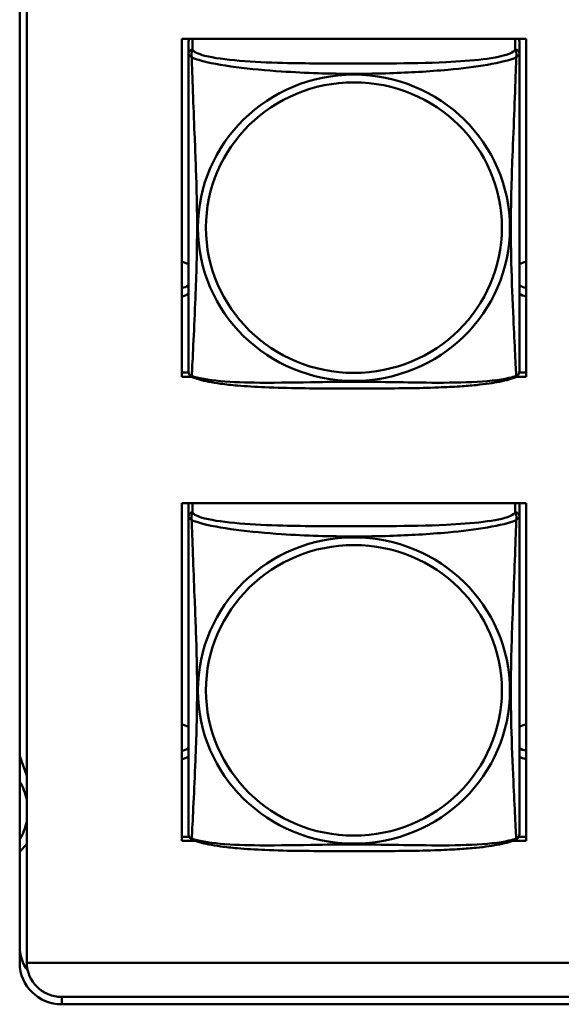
# Model space of a CAD drawing. Header units: inches. Extents: x 0.8 to 72.9, y -5.1 to 48.7.
# Tile 141 of 237: x 53.566 to 54.339, y 8.166 to 9.573. Entities that reach past the tile are written whole.
import ezdxf

# ---------------------------------------------------------------- set-up
doc = ezdxf.new("R2010")
doc.units = ezdxf.units.IN
doc.header["$MEASUREMENT"] = 0
doc.layers.add('Visible Edges(ROSSANSI)', color=7, linetype='Continuous', lineweight=50)
doc.layers.add('Visible Tangent Edges(ROSSANSI)', color=7, linetype='Continuous', lineweight=50)

msp = doc.modelspace()

# ---------------------------------------------------------------- linework, layer by layer
at = {"layer": 'Visible Edges(ROSSANSI)'}
for p, q in [((53.5656, 8.2253), (53.5656, 13.1784)), ((53.5756, 13.1788), (53.5756, 8.2257)), ((53.7971, 9.0625), (53.7971, 9.545)), ((53.7971, 9.545), (54.2886, 9.545)), ((53.8066, 9.5418), (53.8066, 9.5241)), ((54.2791, 9.5241), (54.2791, 9.5418)), ((54.2886, 9.545), (54.2886, 9.0625)), ((53.7971, 9.0685), (53.8069, 9.0685)), ((53.8119, 9.0625), (53.7971, 9.0625)), ((54.2886, 9.0625), (54.2737, 9.0625)), ((54.2788, 9.0685), (54.2886, 9.0685)), ((53.7971, 8.3997), (53.7971, 8.8823)), ((53.7971, 8.8823), (54.2886, 8.8823)), ((53.8066, 8.881), (53.8066, 8.8633)), ((54.2791, 8.8633), (54.2791, 8.881)), ((54.2886, 8.8823), (54.2886, 8.3997)), ((53.5756, 8.4927), (53.5656, 8.5207)), ((53.5656, 8.384), (53.5756, 8.3954)), ((53.7971, 8.4058), (53.8075, 8.4058)), ((53.8165, 8.3997), (53.7971, 8.3997)), ((54.2886, 8.3997), (54.2692, 8.3997)), ((54.2782, 8.4058), (54.2886, 8.4058)), ((53.5756, 8.2257), (66.2455, 8.2257)), ((66.2833, 8.177), (53.6256, 8.177)), ((66.2833, 8.1664), (53.6256, 8.1664))]:
    msp.add_line(p, q, dxfattribs=at)
for centre, start, end in [((53.8204, 9.0711), 180, 189.1496), ((54.2653, 9.0711), 350.8504, 360), ((53.8204, 8.4104), 180, 189.1496), ((54.2653, 8.4104), 350.8504, 360)]:
    msp.add_arc(centre, 0.0138, start, end, dxfattribs=at)
for centre, major_axis, start_param, end_param in [((53.8125, 9.5418), (-0.00591, 0), 5.690488, 6.283185), ((54.2732, 9.5418), (0.00591, 0), 0, 0.592697), ((53.7931, 9.2021), (0.0255, 0), 1.012755, 1.414242), ((54.2931, 9.2021), (0.0255, 0), 1.749315, 2.154575), ((53.7931, 9.2141), (0.0255, 0), 4.868944, 5.27043), ((54.2931, 9.2141), (0.0255, 0), 4.12861, 4.533871), ((53.7931, 9.2021), (-0.0255, 0), 1.727351, 2.128837), ((54.2931, 9.2021), (-0.0255, 0), 0.987017, 1.392278), ((53.8125, 8.881), (-0.00591, 0), 6.061439, 6.283185), ((54.2732, 8.881), (0.00591, 0), 0, 0.221746), ((53.7931, 8.5413), (0.0255, 0), 1.012755, 1.414242), ((54.2931, 8.5413), (0.0255, 0), 1.749315, 2.154575), ((53.7931, 8.5533), (0.0255, 0), 4.868944, 5.27043), ((54.2931, 8.5533), (0.0255, 0), 4.12861, 4.533871), ((53.7931, 8.5413), (-0.0255, 0), 1.727351, 2.128837), ((54.2931, 8.5413), (-0.0255, 0), 0.987017, 1.392278), ((53.4941, 8.4432), (0.083, 0), 0.194235, 0.534126), ((53.4941, 8.4432), (0.083, 0), 5.749059, 6.088951), ((53.6256, 8.2491), (-0.06, 0), 0, 0.626916), ((53.6256, 8.2253), (-0.06, 0), 0, 1.570796), ((53.6256, 8.2261), (-0.05, 0), 0.007739, 1.570796)]:
    msp.add_ellipse(centre, major_axis=major_axis, ratio=0.981793, start_param=start_param, end_param=end_param, dxfattribs=at)
for points, knots in [([(53.8066, 9.5241), (53.8066, 9.5215), (53.8066, 9.5169), (53.8066, 9.5108), (53.8066, 9.4995), (53.8066, 9.4831), (53.8066, 9.4653), (53.8066, 9.4474), (53.8066, 9.4282), (53.8066, 9.4091), (53.8066, 9.382), (53.8066, 9.3548), (53.8066, 9.328), (53.8066, 9.3113), (53.8066, 9.2946), (53.8066, 9.278), (53.8066, 9.2448), (53.8066, 9.2116), (53.8066, 9.1794), (53.8066, 9.1392), (53.8066, 9.0988), (53.8066, 9.0802), (53.8066, 9.0744), (53.8066, 9.0712), (53.8066, 9.0711)], [0.325731, 0.325731, 0.325731, 0.325731, 0.404774, 0.404774, 0.404774, 0.550532, 0.550532, 0.550532, 0.69629, 0.69629, 0.69629, 0.902598, 0.902598, 0.902598, 1.03154, 1.03154, 1.03154, 1.289425, 1.289425, 1.289425, 1.610774, 1.610774, 1.610774, 1.710218, 1.710218, 1.710218, 1.710218]), ([(54.2791, 9.0711), (54.2791, 9.0711), (54.2791, 9.072), (54.2791, 9.0737), (54.2791, 9.0784), (54.2791, 9.0893), (54.2791, 9.1031), (54.2791, 9.1169), (54.2791, 9.1335), (54.2791, 9.1509), (54.2791, 9.1756), (54.2791, 9.2019), (54.2791, 9.2283), (54.2791, 9.2448), (54.2791, 9.2614), (54.2791, 9.278), (54.2791, 9.3112), (54.2791, 9.3445), (54.2791, 9.3785), (54.2791, 9.4208), (54.2791, 9.4666), (54.2791, 9.4982), (54.2791, 9.5106), (54.2791, 9.52), (54.2791, 9.5241)], [0.352862, 0.352862, 0.352862, 0.352862, 0.404774, 0.404774, 0.404774, 0.550532, 0.550532, 0.550532, 0.69629, 0.69629, 0.69629, 0.902598, 0.902598, 0.902598, 1.03154, 1.03154, 1.03154, 1.289425, 1.289425, 1.289425, 1.610774, 1.610774, 1.610774, 1.73735, 1.73735, 1.73735, 1.73735]), ([(53.8108, 9.063), (53.8103, 9.0633), (53.8097, 9.0637), (53.8088, 9.0645), (53.8084, 9.065), (53.8078, 9.0659), (53.8076, 9.0663), (53.8072, 9.0671), (53.8071, 9.0675), (53.8069, 9.0683), (53.8068, 9.0686), (53.8068, 9.0689)], [0.02273771, 0.02273771, 0.02273771, 0.02273771, 0.02954865, 0.02954865, 0.03635958, 0.03635958, 0.04317052, 0.04317052, 0.04998146, 0.04998146, 0.0567924, 0.0567924, 0.0567924, 0.0567924]), ([(54.2749, 9.063), (54.2715, 9.0613), (54.268, 9.06), (54.26, 9.0576), (54.2555, 9.0565), (54.246, 9.0546), (54.241, 9.0538), (54.2299, 9.0522), (54.2237, 9.0515), (54.2098, 9.0501), (54.202, 9.0494), (54.1842, 9.0483), (54.174, 9.0478), (54.1491, 9.0468), (54.1344, 9.0465), (54.1027, 9.046), (54.0857, 9.0459), (54.0517, 9.0458), (54.0347, 9.0458), (54.0007, 9.0459), (53.9836, 9.046), (53.9496, 9.0465), (53.9325, 9.0469), (53.9022, 9.0482), (53.8891, 9.049), (53.8681, 9.0508), (53.8601, 9.0517), (53.8465, 9.0535), (53.8408, 9.0544), (53.8307, 9.0564), (53.8263, 9.0574), (53.818, 9.0598), (53.8143, 9.0612), (53.8108, 9.063)], [-1.678204, -1.678204, -1.678204, -1.678204, -1.629815, -1.629815, -1.580861, -1.580861, -1.532583, -1.532583, -1.479316, -1.479316, -1.416961, -1.416961, -1.337799, -1.337799, -1.226353, -1.226353, -1.09702, -1.09702, -0.967687, -0.967687, -0.838354, -0.838354, -0.709022, -0.709022, -0.60577, -0.60577, -0.53827, -0.53827, -0.483941, -0.483941, -0.435529, -0.435529, -0.384876, -0.384876, -0.384876, -0.384876]), ([(54.2749, 9.063), (54.2754, 9.0633), (54.2759, 9.0637), (54.2768, 9.0645), (54.2772, 9.065), (54.2778, 9.0659), (54.2781, 9.0663), (54.2784, 9.0671), (54.2786, 9.0675), (54.2788, 9.0683), (54.2788, 9.0686), (54.2789, 9.0689)], [0.02273771, 0.02273771, 0.02273771, 0.02273771, 0.02954865, 0.02954865, 0.03635958, 0.03635958, 0.04317052, 0.04317052, 0.04998146, 0.04998146, 0.0567924, 0.0567924, 0.0567924, 0.0567924]), ([(53.8066, 8.8633), (53.8066, 8.8608), (53.8066, 8.8561), (53.8066, 8.85), (53.8066, 8.8388), (53.8066, 8.8224), (53.8066, 8.8045), (53.8066, 8.7867), (53.8066, 8.7675), (53.8066, 8.7483), (53.8066, 8.7212), (53.8066, 8.694), (53.8066, 8.6672), (53.8066, 8.6505), (53.8066, 8.6339), (53.8066, 8.6173), (53.8066, 8.584), (53.8066, 8.5508), (53.8066, 8.5186), (53.8066, 8.4785), (53.8066, 8.438), (53.8066, 8.4194), (53.8066, 8.4136), (53.8066, 8.4104), (53.8066, 8.4104)], [0.325731, 0.325731, 0.325731, 0.325731, 0.404774, 0.404774, 0.404774, 0.550532, 0.550532, 0.550532, 0.69629, 0.69629, 0.69629, 0.902598, 0.902598, 0.902598, 1.03154, 1.03154, 1.03154, 1.289425, 1.289425, 1.289425, 1.610774, 1.610774, 1.610774, 1.710218, 1.710218, 1.710218, 1.710218]), ([(54.2791, 8.4104), (54.2791, 8.4104), (54.2791, 8.4113), (54.2791, 8.4129), (54.2791, 8.4176), (54.2791, 8.4285), (54.2791, 8.4424), (54.2791, 8.4562), (54.2791, 8.4728), (54.2791, 8.4902), (54.2791, 8.5148), (54.2791, 8.5412), (54.2791, 8.5676), (54.2791, 8.5841), (54.2791, 8.6006), (54.2791, 8.6173), (54.2791, 8.6505), (54.2791, 8.6838), (54.2791, 8.7177), (54.2791, 8.7601), (54.2791, 8.8059), (54.2791, 8.8374), (54.2791, 8.8499), (54.2791, 8.8593), (54.2791, 8.8633)], [0.352862, 0.352862, 0.352862, 0.352862, 0.404774, 0.404774, 0.404774, 0.550532, 0.550532, 0.550532, 0.69629, 0.69629, 0.69629, 0.902598, 0.902598, 0.902598, 1.03154, 1.03154, 1.03154, 1.289425, 1.289425, 1.289425, 1.610774, 1.610774, 1.610774, 1.73735, 1.73735, 1.73735, 1.73735]), ([(53.8108, 8.4023), (53.8103, 8.4026), (53.8097, 8.4029), (53.8088, 8.4038), (53.8084, 8.4042), (53.8078, 8.4051), (53.8076, 8.4056), (53.8072, 8.4064), (53.8071, 8.4068), (53.8069, 8.4075), (53.8068, 8.4079), (53.8068, 8.4082)], [0.02273771, 0.02273771, 0.02273771, 0.02273771, 0.02954865, 0.02954865, 0.03635958, 0.03635958, 0.04317052, 0.04317052, 0.04998146, 0.04998146, 0.0567924, 0.0567924, 0.0567924, 0.0567924]), ([(54.2749, 8.4023), (54.2715, 8.4005), (54.268, 8.3992), (54.26, 8.3968), (54.2555, 8.3958), (54.246, 8.3939), (54.241, 8.393), (54.2299, 8.3914), (54.2237, 8.3907), (54.2098, 8.3893), (54.202, 8.3887), (54.1842, 8.3875), (54.174, 8.387), (54.1491, 8.3861), (54.1344, 8.3857), (54.1027, 8.3853), (54.0857, 8.3852), (54.0517, 8.3851), (54.0347, 8.3851), (54.0007, 8.3852), (53.9836, 8.3853), (53.9496, 8.3857), (53.9325, 8.3861), (53.9022, 8.3874), (53.8891, 8.3882), (53.8681, 8.39), (53.8601, 8.3909), (53.8465, 8.3927), (53.8408, 8.3937), (53.8307, 8.3956), (53.8263, 8.3967), (53.818, 8.3991), (53.8143, 8.4004), (53.8108, 8.4023)], [-1.678204, -1.678204, -1.678204, -1.678204, -1.629815, -1.629815, -1.580861, -1.580861, -1.532583, -1.532583, -1.479316, -1.479316, -1.416961, -1.416961, -1.337799, -1.337799, -1.226353, -1.226353, -1.09702, -1.09702, -0.967687, -0.967687, -0.838354, -0.838354, -0.709022, -0.709022, -0.60577, -0.60577, -0.53827, -0.53827, -0.483941, -0.483941, -0.435529, -0.435529, -0.384876, -0.384876, -0.384876, -0.384876]), ([(54.2749, 8.4023), (54.2754, 8.4026), (54.2759, 8.4029), (54.2768, 8.4038), (54.2772, 8.4042), (54.2778, 8.4051), (54.2781, 8.4056), (54.2784, 8.4064), (54.2786, 8.4068), (54.2788, 8.4075), (54.2788, 8.4079), (54.2789, 8.4082)], [0.02273771, 0.02273771, 0.02273771, 0.02273771, 0.02954865, 0.02954865, 0.03635958, 0.03635958, 0.04317052, 0.04317052, 0.04998146, 0.04998146, 0.0567924, 0.0567924, 0.0567924, 0.0567924])]:
    msp.add_open_spline(points, degree=3, knots=knots, dxfattribs=at)
at = {"layer": 'Visible Tangent Edges(ROSSANSI)'}
for p, q in [((53.8125, 9.5299), (53.8125, 9.545)), ((54.2732, 9.545), (54.2732, 9.5299)), ((53.8125, 8.8691), (53.8125, 8.8823)), ((54.2732, 8.8823), (54.2732, 8.8691)), ((53.6256, 8.1664), (53.6256, 8.177))]:
    msp.add_line(p, q, dxfattribs=at)
for centre, major_axis, start_param, end_param in [((53.8125, 9.5241), (-0.00591, 0), 4.712389, 6.283185), ((54.2732, 9.5241), (0.00591, 0), 0, 1.570796), ((53.8125, 8.8633), (-0.00591, 0), 4.712389, 6.283185), ((54.2732, 8.8633), (0.00591, 0), 0, 1.570796)]:
    msp.add_ellipse(centre, major_axis=major_axis, ratio=0.981793, start_param=start_param, end_param=end_param, dxfattribs=at)
for centre, major_axis in [((54.0428, 9.2754), (-0.2227, 0)), ((54.0428, 9.2756), (-0.2113, 0)), ((54.0428, 8.6146), (-0.2227, 0)), ((54.0428, 8.6148), (-0.2113, 0))]:
    msp.add_ellipse(centre, major_axis=major_axis, ratio=0.981793, dxfattribs=at)
for points, knots in [([(53.8066, 9.5241), (53.8066, 9.5238), (53.8066, 9.5235), (53.8067, 9.5231), (53.8067, 9.5229), (53.8069, 9.5226), (53.8069, 9.5225), (53.8071, 9.5223), (53.8071, 9.5222), (53.8074, 9.522), (53.8075, 9.5218), (53.8081, 9.5212), (53.8086, 9.5208), (53.8098, 9.5199), (53.8104, 9.5194), (53.8112, 9.5188)], [-0.0844808, -0.0844808, -0.0844808, -0.0844808, -0.06943799, -0.06943799, -0.05587828, -0.05587828, -0.04740346, -0.04740346, -0.04210669, -0.04210669, -0.03151317, -0.03151317, -0.01456352, -0.01456352, 0.00026741, 0.00026741, 0.00026741, 0.00026741]), ([(53.8112, 9.5188), (53.8109, 9.5199), (53.8108, 9.521), (53.8108, 9.5229), (53.8108, 9.5239), (53.811, 9.5252), (53.8111, 9.5256), (53.8112, 9.5263), (53.8113, 9.5265), (53.8115, 9.527), (53.8116, 9.5272), (53.8118, 9.528), (53.812, 9.5283), (53.8123, 9.5291), (53.8124, 9.5295), (53.8125, 9.5299)], [-0.00026741, -0.00026741, -0.00026741, -0.00026741, 0.01456352, 0.01456352, 0.03151317, 0.03151317, 0.04210669, 0.04210669, 0.04740346, 0.04740346, 0.05587828, 0.05587828, 0.06943799, 0.06943799, 0.0844808, 0.0844808, 0.0844808, 0.0844808]), ([(54.2732, 9.5299), (54.2726, 9.5279), (54.2698, 9.5259), (54.2654, 9.5242), (54.2573, 9.5209), (54.2434, 9.5181), (54.2273, 9.5161), (54.2111, 9.5141), (54.1929, 9.5128), (54.1743, 9.5119), (54.148, 9.5107), (54.1207, 9.5103), (54.0936, 9.5101), (54.0767, 9.51), (54.0598, 9.5099), (54.0428, 9.5099), (54.009, 9.5099), (53.9751, 9.51), (53.9414, 9.5108), (53.8994, 9.5119), (53.8555, 9.5146), (53.8299, 9.5211), (53.8199, 9.5236), (53.8135, 9.5267), (53.8125, 9.5299)], [0.325731, 0.325731, 0.325731, 0.325731, 0.404774, 0.404774, 0.404774, 0.550532, 0.550532, 0.550532, 0.69629, 0.69629, 0.69629, 0.902598, 0.902598, 0.902598, 1.03154, 1.03154, 1.03154, 1.289425, 1.289425, 1.289425, 1.610774, 1.610774, 1.610774, 1.73735, 1.73735, 1.73735, 1.73735]), ([(54.2732, 9.5299), (54.2732, 9.5295), (54.2734, 9.5291), (54.2737, 9.5283), (54.2738, 9.528), (54.2741, 9.5272), (54.2742, 9.527), (54.2744, 9.5265), (54.2744, 9.5263), (54.2746, 9.5256), (54.2747, 9.5252), (54.2749, 9.5239), (54.2749, 9.5229), (54.2748, 9.521), (54.2747, 9.5199), (54.2745, 9.5188)], [-0.0844808, -0.0844808, -0.0844808, -0.0844808, -0.06943799, -0.06943799, -0.05587828, -0.05587828, -0.04740346, -0.04740346, -0.04210669, -0.04210669, -0.03151317, -0.03151317, -0.01456352, -0.01456352, 0.00026741, 0.00026741, 0.00026741, 0.00026741]), ([(54.2745, 9.5188), (54.2753, 9.5194), (54.2759, 9.5199), (54.2771, 9.5208), (54.2775, 9.5212), (54.2781, 9.5218), (54.2783, 9.522), (54.2785, 9.5222), (54.2786, 9.5223), (54.2787, 9.5225), (54.2788, 9.5226), (54.279, 9.5229), (54.279, 9.5231), (54.2791, 9.5235), (54.2791, 9.5238), (54.2791, 9.5241)], [-0.00026741, -0.00026741, -0.00026741, -0.00026741, 0.01456352, 0.01456352, 0.03151317, 0.03151317, 0.04210669, 0.04210669, 0.04740346, 0.04740346, 0.05587828, 0.05587828, 0.06943799, 0.06943799, 0.0844808, 0.0844808, 0.0844808, 0.0844808]), ([(53.8112, 9.0639), (53.8113, 9.0655), (53.8114, 9.0678), (53.8116, 9.0706), (53.8126, 9.0905), (53.8148, 9.1336), (53.8165, 9.1751), (53.8178, 9.2084), (53.8188, 9.2419), (53.8188, 9.2754), (53.8188, 9.2921), (53.8186, 9.3089), (53.8182, 9.3259), (53.8175, 9.3531), (53.8164, 9.3812), (53.8152, 9.4097), (53.8144, 9.4299), (53.8135, 9.4504), (53.8128, 9.4696), (53.8121, 9.4887), (53.8115, 9.5065), (53.8112, 9.5188)], [-1.657319, -1.657319, -1.657319, -1.657319, -1.610774, -1.610774, -1.610774, -1.289425, -1.289425, -1.289425, -1.03154, -1.03154, -1.03154, -0.902598, -0.902598, -0.902598, -0.69629, -0.69629, -0.69629, -0.550532, -0.550532, -0.550532, -0.405761, -0.405761, -0.405761, -0.405761]), ([(53.8112, 9.5188), (53.814, 9.5175), (53.8175, 9.5162), (53.8215, 9.515), (53.8491, 9.5067), (53.8961, 9.5016), (53.9396, 9.4987), (53.9746, 9.4963), (54.0088, 9.4953), (54.0428, 9.4953), (54.0599, 9.4953), (54.0769, 9.4956), (54.0941, 9.4961), (54.1216, 9.497), (54.1497, 9.4986), (54.1774, 9.5011), (54.1969, 9.5029), (54.2163, 9.5052), (54.2336, 9.5082), (54.2507, 9.5112), (54.2657, 9.5148), (54.2745, 9.5188)], [-1.657319, -1.657319, -1.657319, -1.657319, -1.610774, -1.610774, -1.610774, -1.289425, -1.289425, -1.289425, -1.03154, -1.03154, -1.03154, -0.902598, -0.902598, -0.902598, -0.69629, -0.69629, -0.69629, -0.550532, -0.550532, -0.550532, -0.405761, -0.405761, -0.405761, -0.405761]), ([(54.2745, 9.5188), (54.2744, 9.5148), (54.2743, 9.5103), (54.2741, 9.5053), (54.273, 9.4709), (54.2709, 9.4217), (54.2692, 9.3778), (54.2678, 9.3425), (54.2668, 9.3089), (54.2668, 9.2754), (54.2668, 9.2587), (54.2671, 9.242), (54.2675, 9.2252), (54.2682, 9.1985), (54.2693, 9.1713), (54.2705, 9.1455), (54.2713, 9.1273), (54.2722, 9.1098), (54.2729, 9.0951), (54.2736, 9.0805), (54.2742, 9.0689), (54.2745, 9.0639)], [-1.657319, -1.657319, -1.657319, -1.657319, -1.610774, -1.610774, -1.610774, -1.289425, -1.289425, -1.289425, -1.03154, -1.03154, -1.03154, -0.902598, -0.902598, -0.902598, -0.69629, -0.69629, -0.69629, -0.550532, -0.550532, -0.550532, -0.405761, -0.405761, -0.405761, -0.405761]), ([(53.8112, 9.0639), (53.8104, 9.0641), (53.8098, 9.0643), (53.8086, 9.0651), (53.8081, 9.0656), (53.8075, 9.0665), (53.8074, 9.0669), (53.8071, 9.0675), (53.8071, 9.0677), (53.8069, 9.0682), (53.8069, 9.0685), (53.8068, 9.0689), (53.8068, 9.0689), (53.8068, 9.0689)], [-0.00026741, -0.00026741, -0.00026741, -0.00026741, 0.01456352, 0.01456352, 0.03151317, 0.03151317, 0.04210669, 0.04210669, 0.04740346, 0.04740346, 0.05587828, 0.05587828, 0.0567924, 0.0567924, 0.0567924, 0.0567924]), ([(53.8108, 9.063), (53.8108, 9.063), (53.8108, 9.0631), (53.8108, 9.0633), (53.8109, 9.0635), (53.8112, 9.0639)], [-0.02273771, -0.02273771, -0.02273771, -0.02273771, -0.01456352, -0.01456352, 0.00026741, 0.00026741, 0.00026741, 0.00026741]), ([(54.2745, 9.0639), (54.2717, 9.0628), (54.2682, 9.0618), (54.2642, 9.0609), (54.2366, 9.0547), (54.1895, 9.0538), (54.146, 9.0542), (54.1111, 9.0546), (54.0769, 9.0555), (54.0428, 9.0555), (54.0258, 9.0555), (54.0088, 9.0553), (53.9916, 9.055), (53.9641, 9.0546), (53.936, 9.0539), (53.9083, 9.0541), (53.8887, 9.0543), (53.8694, 9.055), (53.8521, 9.0565), (53.8349, 9.0581), (53.82, 9.0605), (53.8112, 9.0639)], [-1.657319, -1.657319, -1.657319, -1.657319, -1.610774, -1.610774, -1.610774, -1.289425, -1.289425, -1.289425, -1.03154, -1.03154, -1.03154, -0.902598, -0.902598, -0.902598, -0.69629, -0.69629, -0.69629, -0.550532, -0.550532, -0.550532, -0.405761, -0.405761, -0.405761, -0.405761]), ([(54.2789, 9.0689), (54.2789, 9.0689), (54.2789, 9.0689), (54.2788, 9.0685), (54.2787, 9.0682), (54.2786, 9.0677), (54.2785, 9.0675), (54.2783, 9.0669), (54.2781, 9.0665), (54.2775, 9.0656), (54.2771, 9.0651), (54.2759, 9.0643), (54.2753, 9.0641), (54.2745, 9.0639)], [-0.0567924, -0.0567924, -0.0567924, -0.0567924, -0.05587828, -0.05587828, -0.04740346, -0.04740346, -0.04210669, -0.04210669, -0.03151317, -0.03151317, -0.01456352, -0.01456352, 0.00026741, 0.00026741, 0.00026741, 0.00026741]), ([(54.2745, 9.0639), (54.2747, 9.0635), (54.2748, 9.0633), (54.2749, 9.0631), (54.2749, 9.063), (54.2749, 9.063)], [-0.00026741, -0.00026741, -0.00026741, -0.00026741, 0.01456352, 0.01456352, 0.02273771, 0.02273771, 0.02273771, 0.02273771]), ([(53.8066, 8.8633), (53.8066, 8.863), (53.8066, 8.8628), (53.8067, 8.8624), (53.8067, 8.8622), (53.8069, 8.8619), (53.8069, 8.8618), (53.8071, 8.8616), (53.8071, 8.8615), (53.8074, 8.8612), (53.8075, 8.861), (53.8081, 8.8605), (53.8086, 8.8601), (53.8098, 8.8591), (53.8104, 8.8586), (53.8112, 8.858)], [-0.0844808, -0.0844808, -0.0844808, -0.0844808, -0.06943799, -0.06943799, -0.05587828, -0.05587828, -0.04740346, -0.04740346, -0.04210669, -0.04210669, -0.03151317, -0.03151317, -0.01456352, -0.01456352, 0.00026741, 0.00026741, 0.00026741, 0.00026741]), ([(53.8112, 8.858), (53.8109, 8.8592), (53.8108, 8.8602), (53.8108, 8.8622), (53.8108, 8.8631), (53.811, 8.8644), (53.8111, 8.8649), (53.8112, 8.8655), (53.8113, 8.8657), (53.8115, 8.8662), (53.8116, 8.8665), (53.8118, 8.8672), (53.812, 8.8676), (53.8123, 8.8684), (53.8124, 8.8688), (53.8125, 8.8691)], [-0.00026741, -0.00026741, -0.00026741, -0.00026741, 0.01456352, 0.01456352, 0.03151317, 0.03151317, 0.04210669, 0.04210669, 0.04740346, 0.04740346, 0.05587828, 0.05587828, 0.06943799, 0.06943799, 0.0844808, 0.0844808, 0.0844808, 0.0844808]), ([(54.2732, 8.8691), (54.2726, 8.8672), (54.2698, 8.8652), (54.2654, 8.8634), (54.2573, 8.8601), (54.2434, 8.8574), (54.2273, 8.8554), (54.2111, 8.8534), (54.1929, 8.852), (54.1743, 8.8512), (54.148, 8.8499), (54.1207, 8.8495), (54.0936, 8.8493), (54.0767, 8.8492), (54.0598, 8.8492), (54.0428, 8.8492), (54.009, 8.8492), (53.9751, 8.8492), (53.9414, 8.8501), (53.8994, 8.8512), (53.8555, 8.8539), (53.8299, 8.8603), (53.8199, 8.8629), (53.8135, 8.866), (53.8125, 8.8691)], [0.325731, 0.325731, 0.325731, 0.325731, 0.404774, 0.404774, 0.404774, 0.550532, 0.550532, 0.550532, 0.69629, 0.69629, 0.69629, 0.902598, 0.902598, 0.902598, 1.03154, 1.03154, 1.03154, 1.289425, 1.289425, 1.289425, 1.610774, 1.610774, 1.610774, 1.73735, 1.73735, 1.73735, 1.73735]), ([(54.2732, 8.8691), (54.2732, 8.8688), (54.2734, 8.8684), (54.2737, 8.8676), (54.2738, 8.8672), (54.2741, 8.8665), (54.2742, 8.8662), (54.2744, 8.8657), (54.2744, 8.8655), (54.2746, 8.8649), (54.2747, 8.8644), (54.2749, 8.8631), (54.2749, 8.8622), (54.2748, 8.8602), (54.2747, 8.8592), (54.2745, 8.858)], [-0.0844808, -0.0844808, -0.0844808, -0.0844808, -0.06943799, -0.06943799, -0.05587828, -0.05587828, -0.04740346, -0.04740346, -0.04210669, -0.04210669, -0.03151317, -0.03151317, -0.01456352, -0.01456352, 0.00026741, 0.00026741, 0.00026741, 0.00026741]), ([(54.2745, 8.858), (54.2753, 8.8586), (54.2759, 8.8591), (54.2771, 8.8601), (54.2775, 8.8605), (54.2781, 8.861), (54.2783, 8.8612), (54.2785, 8.8615), (54.2786, 8.8616), (54.2787, 8.8618), (54.2788, 8.8619), (54.279, 8.8622), (54.279, 8.8624), (54.2791, 8.8628), (54.2791, 8.863), (54.2791, 8.8633)], [-0.00026741, -0.00026741, -0.00026741, -0.00026741, 0.01456352, 0.01456352, 0.03151317, 0.03151317, 0.04210669, 0.04210669, 0.04740346, 0.04740346, 0.05587828, 0.05587828, 0.06943799, 0.06943799, 0.0844808, 0.0844808, 0.0844808, 0.0844808]), ([(53.8112, 8.4031), (53.8113, 8.4047), (53.8114, 8.407), (53.8116, 8.4099), (53.8126, 8.4297), (53.8148, 8.4729), (53.8165, 8.5144), (53.8178, 8.5477), (53.8188, 8.5812), (53.8188, 8.6147), (53.8188, 8.6314), (53.8186, 8.6482), (53.8182, 8.6652), (53.8175, 8.6924), (53.8164, 8.7204), (53.8152, 8.749), (53.8144, 8.7692), (53.8135, 8.7897), (53.8128, 8.8089), (53.8121, 8.828), (53.8115, 8.8457), (53.8112, 8.858)], [-1.657319, -1.657319, -1.657319, -1.657319, -1.610774, -1.610774, -1.610774, -1.289425, -1.289425, -1.289425, -1.03154, -1.03154, -1.03154, -0.902598, -0.902598, -0.902598, -0.69629, -0.69629, -0.69629, -0.550532, -0.550532, -0.550532, -0.405761, -0.405761, -0.405761, -0.405761]), ([(53.8112, 8.858), (53.814, 8.8568), (53.8175, 8.8555), (53.8215, 8.8543), (53.8491, 8.8459), (53.8961, 8.8408), (53.9396, 8.8379), (53.9746, 8.8356), (54.0088, 8.8346), (54.0428, 8.8346), (54.0599, 8.8346), (54.0769, 8.8348), (54.0941, 8.8354), (54.1216, 8.8363), (54.1497, 8.8378), (54.1774, 8.8404), (54.1969, 8.8422), (54.2163, 8.8445), (54.2336, 8.8475), (54.2507, 8.8504), (54.2657, 8.854), (54.2745, 8.858)], [-1.657319, -1.657319, -1.657319, -1.657319, -1.610774, -1.610774, -1.610774, -1.289425, -1.289425, -1.289425, -1.03154, -1.03154, -1.03154, -0.902598, -0.902598, -0.902598, -0.69629, -0.69629, -0.69629, -0.550532, -0.550532, -0.550532, -0.405761, -0.405761, -0.405761, -0.405761]), ([(54.2745, 8.858), (54.2744, 8.8541), (54.2743, 8.8495), (54.2741, 8.8445), (54.273, 8.8101), (54.2709, 8.761), (54.2692, 8.717), (54.2678, 8.6817), (54.2668, 8.6481), (54.2668, 8.6147), (54.2668, 8.5979), (54.2671, 8.5812), (54.2675, 8.5645), (54.2682, 8.5377), (54.2693, 8.5106), (54.2705, 8.4848), (54.2713, 8.4666), (54.2722, 8.4491), (54.2729, 8.4344), (54.2736, 8.4197), (54.2742, 8.4081), (54.2745, 8.4031)], [-1.657319, -1.657319, -1.657319, -1.657319, -1.610774, -1.610774, -1.610774, -1.289425, -1.289425, -1.289425, -1.03154, -1.03154, -1.03154, -0.902598, -0.902598, -0.902598, -0.69629, -0.69629, -0.69629, -0.550532, -0.550532, -0.550532, -0.405761, -0.405761, -0.405761, -0.405761]), ([(53.8112, 8.4031), (53.8104, 8.4033), (53.8098, 8.4036), (53.8086, 8.4044), (53.8081, 8.4049), (53.8075, 8.4058), (53.8074, 8.4062), (53.8071, 8.4067), (53.8071, 8.4069), (53.8069, 8.4074), (53.8069, 8.4078), (53.8068, 8.4081), (53.8068, 8.4081), (53.8068, 8.4082)], [-0.00026741, -0.00026741, -0.00026741, -0.00026741, 0.01456352, 0.01456352, 0.03151317, 0.03151317, 0.04210669, 0.04210669, 0.04740346, 0.04740346, 0.05587828, 0.05587828, 0.0567924, 0.0567924, 0.0567924, 0.0567924]), ([(53.8108, 8.4023), (53.8108, 8.4023), (53.8108, 8.4023), (53.8108, 8.4025), (53.8109, 8.4028), (53.8112, 8.4031)], [-0.02273771, -0.02273771, -0.02273771, -0.02273771, -0.01456352, -0.01456352, 0.00026741, 0.00026741, 0.00026741, 0.00026741]), ([(54.2745, 8.4031), (54.2717, 8.4021), (54.2682, 8.4011), (54.2642, 8.4002), (54.2366, 8.3939), (54.1895, 8.393), (54.146, 8.3935), (54.1111, 8.3938), (54.0769, 8.3947), (54.0428, 8.3947), (54.0258, 8.3947), (54.0088, 8.3946), (53.9916, 8.3943), (53.9641, 8.3938), (53.936, 8.3932), (53.9083, 8.3934), (53.8887, 8.3936), (53.8694, 8.3942), (53.8521, 8.3958), (53.8349, 8.3973), (53.82, 8.3998), (53.8112, 8.4031)], [-1.657319, -1.657319, -1.657319, -1.657319, -1.610774, -1.610774, -1.610774, -1.289425, -1.289425, -1.289425, -1.03154, -1.03154, -1.03154, -0.902598, -0.902598, -0.902598, -0.69629, -0.69629, -0.69629, -0.550532, -0.550532, -0.550532, -0.405761, -0.405761, -0.405761, -0.405761]), ([(54.2789, 8.4082), (54.2789, 8.4081), (54.2789, 8.4081), (54.2788, 8.4078), (54.2787, 8.4074), (54.2786, 8.4069), (54.2785, 8.4067), (54.2783, 8.4062), (54.2781, 8.4058), (54.2775, 8.4049), (54.2771, 8.4044), (54.2759, 8.4036), (54.2753, 8.4033), (54.2745, 8.4031)], [-0.0567924, -0.0567924, -0.0567924, -0.0567924, -0.05587828, -0.05587828, -0.04740346, -0.04740346, -0.04210669, -0.04210669, -0.03151317, -0.03151317, -0.01456352, -0.01456352, 0.00026741, 0.00026741, 0.00026741, 0.00026741]), ([(54.2745, 8.4031), (54.2747, 8.4028), (54.2748, 8.4025), (54.2749, 8.4023), (54.2749, 8.4023), (54.2749, 8.4023)], [-0.00026741, -0.00026741, -0.00026741, -0.00026741, 0.01456352, 0.01456352, 0.02273771, 0.02273771, 0.02273771, 0.02273771])]:
    msp.add_open_spline(points, degree=3, knots=knots, dxfattribs=at)

doc.saveas('drawing.dxf')
